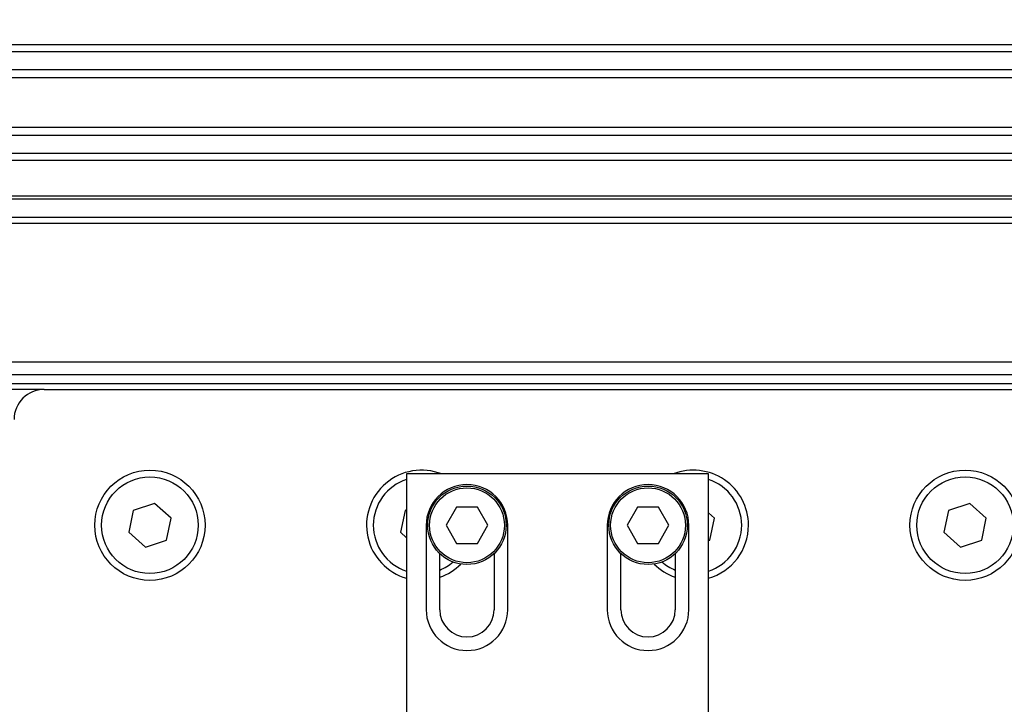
# Model space of a CAD drawing. Header units: millimetres. Extents: x 0 to 420, y 0 to 297.
# Tile 83 of 163: x 143.09 to 147.63, y 225.82 to 228.98. Entities that reach past the tile are written whole.
import ezdxf

# ---------------------------------------------------------------- set-up
doc = ezdxf.new("R2010")
doc.units = ezdxf.units.MM
doc.layers.add('QUOTE', color=174, linetype='Continuous')
doc.styles.add('SLDTEXTSTYLE3', font='TXT', dxfattribs={"width": 0.75})
doc.dimstyles.new('SLDDIMSTYLE0', dxfattribs={"dimtxt": 3, "dimasz": 3, "dimexe": 0, "dimexo": 0.0625, "dimgap": 0.75, "dimtad": 1, "dimlfac": 35.88954, "dimrnd": 1e-09, "dimzin": 12, "dimdsep": 46, "dimtxsty": 'SLDTEXTSTYLE3', "dimsah": 1, "dimcen": 0.09, "dimadec": 0, "dimazin": 3, "dimtfac": 1, "dimtdec": 3, "dimtofl": 0, "dimtmove": 0, "dimatfit": 3, "dimfxl": 0, "dimfrac": 2, "dimtolj": 1, "dimtzin": 12, "dimarcsym": 0})

# ---------------------------------------------------------------- blocks, each defined once
blk = doc.blocks.new('_D')
at = {"layer": 'QUOTE'}
for p, q in [((56.4102, 228.6421), (56.4102, 231.6864)), ((223.5898, 228.6421), (223.5898, 231.6864)), ((223.5898, 229.6864), (56.4102, 229.6864))]:
    blk.add_line(p, q, dxfattribs=at)
for points in [[(56.4102, 229.6864), (59.4102, 229.1864), (59.4102, 230.1864)], [(223.5898, 229.6864), (220.5898, 230.1864), (220.5898, 229.1864)]]:
    blk.add_solid(points, dxfattribs=at)
at = {"layer": 'QUOTE', "insert": (135.5667, 233.5536), "char_height": 3, "attachment_point": 1, "style": 'SLDTEXTSTYLE3'}
blk.add_mtext('6000', dxfattribs=at)

msp = doc.modelspace()

# ---------------------------------------------------------------- linework, layer by layer
at = {"color": 7, "linetype": 'Continuous', "lineweight": 25}
for p, q in [((147.8621, 228.86), (132.1379, 228.86)), ((147.83003, 228.82767), (132.16997, 228.82767)), ((147.78168, 228.7444), (132.21832, 228.7444)), ((147.77078, 228.70675), (132.22922, 228.70675)), ((147.76457, 228.47827), (132.23543, 228.47827)), ((147.76457, 228.44063), (132.23543, 228.44063)), ((147.76457, 228.35736), (132.23543, 228.35736)), ((147.76457, 228.32503), (132.23543, 228.32503)), ((147.76457, 228.16091), (132.23543, 228.16091)), ((147.76457, 228.1467), (132.23543, 228.1467)), ((147.76457, 228.06311), (132.23543, 228.06311)), ((147.76457, 228.03525), (132.23543, 228.03525)), ((147.76457, 227.39439), (132.23543, 227.39439)), ((132.23543, 227.33867), (147.76457, 227.33867)), ((132.23543, 227.29687), (147.76457, 227.29687)), ((143.20428, 227.26901), (132.23543, 227.26901)), ((143.20428, 227.26901), (147.76457, 227.26901)), ((144.87607, 226.87892), (144.87607, 225.73062)), ((146.26924, 226.87892), (144.87607, 226.87892)), ((146.26924, 225.73062), (146.26924, 226.87892)), ((143.71299, 226.74285), (143.61517, 226.71075)), ((143.78971, 226.67419), (143.71299, 226.74285)), ((144.87607, 226.71306), (144.86901, 226.71075)), ((145.10644, 226.72568), (145.05818, 226.64209)), ((145.20297, 226.72568), (145.10644, 226.72568)), ((145.25123, 226.64209), (145.20297, 226.72568)), ((145.94234, 226.72568), (145.89408, 226.64209)), ((146.03886, 226.72568), (145.94234, 226.72568)), ((146.08712, 226.64209), (146.03886, 226.72568)), ((147.47453, 226.74285), (147.37671, 226.71075)), ((147.55125, 226.67419), (147.47453, 226.74285)), ((143.61517, 226.71075), (143.59406, 226.60998)), ((143.7686, 226.57342), (143.78971, 226.67419)), ((144.86901, 226.71075), (144.84791, 226.60998)), ((146.2974, 226.67419), (146.26924, 226.6994)), ((146.27629, 226.57342), (146.2974, 226.67419)), ((147.37671, 226.71075), (147.3556, 226.60998)), ((147.53014, 226.57342), (147.55125, 226.67419)), ((144.96663, 226.64209), (144.96663, 226.252)), ((145.05818, 226.64209), (145.10644, 226.5585)), ((145.20297, 226.5585), (145.25123, 226.64209)), ((145.34278, 226.252), (145.34278, 226.64209)), ((145.80253, 226.64209), (145.80253, 226.252)), ((145.89408, 226.64209), (145.94234, 226.5585)), ((146.03886, 226.5585), (146.08712, 226.64209)), ((146.17868, 226.252), (146.17868, 226.64209)), ((143.59406, 226.60998), (143.67078, 226.54132)), ((144.84791, 226.60998), (144.87607, 226.58477)), ((147.3556, 226.60998), (147.43232, 226.54132)), ((143.67078, 226.54132), (143.7686, 226.57342)), ((145.10644, 226.5585), (145.20297, 226.5585)), ((145.94234, 226.5585), (146.03886, 226.5585)), ((146.26924, 226.57111), (146.27629, 226.57342)), ((147.43232, 226.54132), (147.53014, 226.57342)), ((145.02932, 226.252), (145.02932, 226.51139)), ((145.28009, 226.51139), (145.28009, 226.252)), ((145.86522, 226.252), (145.86522, 226.51139)), ((146.11599, 226.51139), (146.11599, 226.252))]:
    msp.add_line(p, q, dxfattribs=at)
for centre, radius in [((143.69188, 226.64209), 0.25425), ((147.45343, 226.64209), 0.25425), ((143.69188, 226.64209), 0.22291), ((147.45343, 226.64209), 0.22291), ((145.15471, 226.64209), 0.18111), ((145.15471, 226.64209), 0.17275), ((145.9906, 226.64209), 0.18111), ((145.9906, 226.64209), 0.17275)]:
    msp.add_circle(centre, radius, dxfattribs=at)
for centre, radius, start, end in [((143.20428, 227.12969), 0.13932, 90, 180), ((144.94573, 226.64209), 0.25425, 68.67094, 254.0992), ((146.19958, 226.64209), 0.25425, 0, 111.32906), ((144.94573, 226.64209), 0.22291, 108.17107, 251.79004), ((146.19958, 226.64209), 0.22291, 288.20996, 71.79004), ((145.15471, 226.64209), 0.18808, 0, 180), ((145.9906, 226.64209), 0.18808, 0, 180), ((146.19958, 226.64209), 0.25425, 285.9008, 0), ((144.94573, 226.64209), 0.22291, 292.02431, 310.5416), ((144.94573, 226.64209), 0.25425, 289.19396, 315.28509), ((146.19958, 226.64209), 0.25425, 224.71491, 250.80604), ((146.19958, 226.64209), 0.22291, 229.4584, 247.97569), ((145.15471, 226.252), 0.18808, 180, 0), ((145.15471, 226.252), 0.12538, 180, 0), ((145.9906, 226.252), 0.18808, 180, 0), ((145.9906, 226.252), 0.12538, 180, 0)]:
    msp.add_arc(centre, radius, start, end, dxfattribs=at)

# ---------------------------------------------------------------- dimensions: what is measured, and where the dimension line sits
at = {"layer": 'QUOTE'}
dim = msp.add_linear_dim(base=(56.41018, 229.68637), p1=(223.58982, 226.64209), p2=(56.41018, 226.64209), dimstyle='SLDDIMSTYLE0', dxfattribs=at)
dim.commit()
dim.dimension.update_dxf_attribs({"geometry": '_D', "text_midpoint": (140, 229.68637), "dimtype": 160})

doc.saveas('drawing.dxf')
